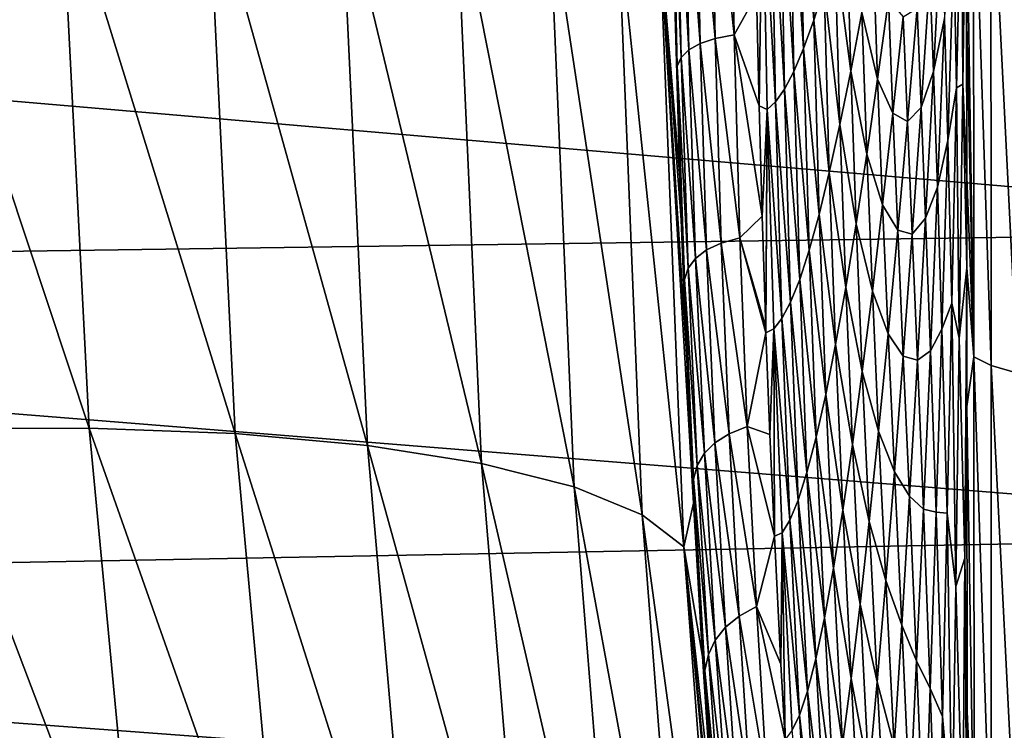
# Model space of a CAD drawing. Header units: metres. Extents: x -128 to 146, y -23 to 80.
# Tile 87 of 113: x 137.26 to 141.48, y -6.12 to -3.08. Entities that reach past the tile are written whole.
import ezdxf

# ---------------------------------------------------------------- set-up
doc = ezdxf.new("R2010")
doc.units = ezdxf.units.M
doc.layers.add('solid_509241_SW0001', color=7, linetype='CONTINUOUS')

msp = doc.modelspace()

# ---------------------------------------------------------------- linework, layer by layer
at = {"layer": 'solid_509241_SW0001'}
for points in [[(140.305984, -2.19089, -50.940231), (140.32309, -3.139906, -50.992653), (140.222946, -2.200448, -46.84515)], [(140.305984, -2.19089, -50.940231), (140.418915, -2.967629, -55.137455), (140.32309, -3.139906, -50.992653)], [(140.601746, -2.243367, -61.611744), (140.645447, -2.158954, -62.923843), (140.663651, -3.077796, -63.146896)], [(140.645447, -2.158954, -62.923843), (140.708588, -2.936073, -64.470123), (140.663651, -3.077796, -63.146896)], [(140.107437, -2.232433, -38.740837), (140.128113, -3.204187, -38.73304), (140.074081, -2.254626, -34.720585)], [(140.156906, -2.214311, -42.780266), (140.176483, -3.177126, -42.783867), (140.107437, -2.232433, -38.740837)], [(140.176483, -3.177126, -42.783867), (140.128113, -3.204187, -38.73304), (140.107437, -2.232433, -38.740837)], [(140.222946, -2.200448, -46.84515), (140.241287, -3.155678, -46.868313), (140.156906, -2.214311, -42.780266)], [(140.241287, -3.155678, -46.868313), (140.176483, -3.177126, -42.783867), (140.156906, -2.214311, -42.780266)], [(140.32309, -3.139906, -50.992653), (140.241287, -3.155678, -46.868313), (140.222946, -2.200448, -46.84515)], [(141.296661, -2.426502, -78.21447), (141.318359, -2.234645, -78.703712), (141.302643, -3.350817, -78.169731)], [(141.302643, -3.350817, -78.169731), (141.318359, -2.234645, -78.703712), (141.319717, -3.749705, -78.464722)], [(141.318359, -2.234645, -78.703712), (141.319092, -3.023121, -78.594658), (141.319717, -3.749705, -78.464722)], [(140.074081, -2.254626, -34.720585), (140.095581, -3.236609, -34.707542), (140.056488, -2.280842, -30.711903)], [(140.128113, -3.204187, -38.73304), (140.095581, -3.236609, -34.707542), (140.074081, -2.254626, -34.720585)], [(140.559708, -2.312123, -60.298183), (140.601746, -2.243367, -61.611744), (140.620255, -3.198114, -61.817249)], [(140.601746, -2.243367, -61.611744), (140.663651, -3.077796, -63.146896), (140.620255, -3.198114, -61.817249)], [(141.350616, -4.519794, -78.475235), (141.318604, -2.48866, -78.672188), (141.349243, -2.275887, -78.874863)], [(141.349243, -2.275887, -78.874863), (141.423569, -2.294721, -79.035957), (141.424454, -4.557376, -78.633232)], [(141.350616, -4.519794, -78.475235), (141.349243, -2.275887, -78.874863), (141.424454, -4.557376, -78.633232)], [(140.056488, -2.280842, -30.711903), (140.078445, -3.27433, -30.697321), (140.068481, -3.009724, -26.815411)], [(140.095581, -3.236609, -34.707542), (140.078445, -3.27433, -30.697321), (140.056488, -2.280842, -30.711903)], [(140.519424, -2.365162, -58.985905), (140.559708, -2.312123, -60.298183), (140.578522, -3.296492, -60.484936)], [(140.559708, -2.312123, -60.298183), (140.620255, -3.198114, -61.817249), (140.578522, -3.296492, -60.484936)], [(141.423569, -2.294721, -79.035957), (141.536469, -2.310713, -79.173164), (141.536957, -4.589384, -78.767952)], [(141.424454, -4.557376, -78.633232), (141.423569, -2.294721, -79.035957), (141.536957, -4.589384, -78.767952)], [(140.444366, -2.425293, -56.376274), (140.480957, -2.402719, -57.677654), (140.500504, -3.427288, -57.826946)], [(140.480957, -2.402719, -57.677654), (140.519424, -2.365162, -58.985905), (140.538589, -3.372798, -59.15361)], [(140.480957, -2.402719, -57.677654), (140.538589, -3.372798, -59.15361), (140.500504, -3.427288, -57.826946)], [(140.519424, -2.365162, -58.985905), (140.578522, -3.296492, -60.484936), (140.538589, -3.372798, -59.15361)], [(136.760834, -2.424541, -22.932087), (137.434097, -2.426376, -23.112694), (137.557114, -4.825218, -22.73189)], [(136.88913, -4.829213, -22.548222), (136.760834, -2.424541, -22.932087), (137.557114, -4.825218, -22.73189)], [(137.434097, -2.426376, -23.112694), (138.065842, -2.44214, -23.406876), (138.183975, -4.849116, -23.02586)], [(137.557114, -4.825218, -22.73189), (137.434097, -2.426376, -23.112694), (138.183975, -4.849116, -23.02586)], [(138.065842, -2.44214, -23.406876), (138.63681, -2.471353, -23.805662), (138.75061, -4.90018, -23.421167)], [(138.183975, -4.849116, -23.02586), (138.065842, -2.44214, -23.406876), (138.75061, -4.90018, -23.421167)], [(140.418915, -2.967629, -55.137455), (140.444366, -2.425293, -56.376274), (140.429459, -3.444537, -55.198288)], [(140.444366, -2.425293, -56.376274), (140.464355, -3.460566, -56.508766), (140.429459, -3.444537, -55.198288)], [(140.444366, -2.425293, -56.376274), (140.500504, -3.427288, -57.826946), (140.464355, -3.460566, -56.508766)], [(141.264755, -2.765637, -77.470924), (141.296661, -2.426502, -78.21447), (141.276062, -3.367151, -77.580841)], [(141.276062, -3.367151, -77.580841), (141.296661, -2.426502, -78.21447), (141.302643, -3.350817, -78.169731)], [(138.63681, -2.471353, -23.805662), (139.129593, -2.513124, -24.296894), (139.239731, -4.976851, -23.90576)], [(138.75061, -4.90018, -23.421167), (138.63681, -2.471353, -23.805662), (139.239731, -4.976851, -23.90576)], [(141.350616, -4.519794, -78.475235), (141.319092, -3.023121, -78.594658), (141.318604, -2.48866, -78.672188)], [(139.129593, -2.513124, -24.296894), (139.529175, -2.56618, -24.865593), (139.636444, -5.076793, -24.464861)], [(139.239731, -4.976851, -23.90576), (139.129593, -2.513124, -24.296894), (139.636444, -5.076793, -24.464861)], [(139.529175, -2.56618, -24.865593), (139.823349, -2.628902, -25.494413), (139.928619, -5.196957, -25.081419)], [(139.636444, -5.076793, -24.464861), (139.529175, -2.56618, -24.865593), (139.928619, -5.196957, -25.081419)], [(140.754929, -2.773861, -65.783173), (140.802505, -2.592444, -67.082397), (140.822357, -3.295886, -67.341537)], [(140.802505, -2.592444, -67.082397), (140.869766, -3.044914, -68.622017), (140.822357, -3.295886, -67.341537)], [(143.681198, -3.976439, 22.653652), (143.682312, -2.658201, 22.845875), (129.853088, -2.789958, 22.830158)], [(139.823349, -2.628902, -25.494413), (140.003174, -2.699378, -26.164185), (140.107361, -5.33368, -25.736637)], [(139.928619, -5.196957, -25.081419), (139.823349, -2.628902, -25.494413), (140.107361, -5.33368, -25.736637)], [(141.162201, -2.88904, -75.264008), (141.212097, -2.650718, -76.382881), (141.17746, -3.296705, -75.461197)], [(141.17746, -3.296705, -75.461197), (141.212097, -2.650718, -76.382881), (141.224533, -3.06972, -76.537788)], [(140.003174, -2.699378, -26.164185), (140.068481, -3.009724, -26.815411), (140.089539, -3.751991, -26.707691)], [(140.003174, -2.699378, -26.164185), (140.089539, -3.751991, -26.707691), (140.095688, -3.932436, -26.677715)], [(140.003174, -2.699378, -26.164185), (140.095688, -3.932436, -26.677715), (140.119263, -4.529956, -26.567535)], [(140.003174, -2.699378, -26.164185), (140.119263, -4.529956, -26.567535), (140.149017, -5.147051, -26.436335)], [(140.107361, -5.33368, -25.736637), (140.003174, -2.699378, -26.164185), (140.149017, -5.147051, -26.436335)], [(140.708588, -2.936073, -64.470123), (140.754929, -2.773861, -65.783173), (140.77594, -3.524876, -66.039818)], [(140.754929, -2.773861, -65.783173), (140.822357, -3.295886, -67.341537), (140.77594, -3.524876, -66.039818)], [(140.869766, -3.044914, -68.622017), (140.917969, -2.774299, -69.877815), (140.937195, -3.330171, -70.127617)], [(140.917969, -2.774299, -69.877815), (140.983994, -2.988347, -71.341614), (140.937195, -3.330171, -70.127617)], [(141.224533, -3.06972, -76.537788), (141.264755, -2.765637, -77.470924), (141.239029, -3.592892, -76.708687)], [(141.239029, -3.592892, -76.708687), (141.264755, -2.765637, -77.470924), (141.276062, -3.367151, -77.580841)], [(143.681198, -3.976439, 22.653652), (129.853088, -2.789958, 22.830158), (129.853088, -4.172044, 22.618444)], [(141.107285, -3.025645, -74.048904), (141.162201, -2.88904, -75.264008), (141.123825, -3.450897, -74.251663)], [(141.123825, -3.450897, -74.251663), (141.162201, -2.88904, -75.264008), (141.17746, -3.296705, -75.461197)], [(140.663651, -3.077796, -63.146896), (140.708588, -2.936073, -64.470123), (140.730682, -3.729917, -64.720795)], [(140.708588, -2.936073, -64.470123), (140.77594, -3.524876, -66.039818), (140.730682, -3.729917, -64.720795)], [(140.32309, -3.139906, -50.992653), (140.418915, -2.967629, -55.137455), (140.429459, -3.444537, -55.198288)], [(140.937195, -3.330171, -70.127617), (140.983994, -2.988347, -71.341614), (141.003067, -3.475967, -71.581612)], [(140.983994, -2.988347, -71.341614), (141.047684, -3.062907, -72.740379), (141.003067, -3.475967, -71.581612)], [(140.078445, -3.27433, -30.697321), (140.089539, -3.751991, -26.707691), (140.068481, -3.009724, -26.815411)], [(141.047684, -3.062907, -72.740379), (141.107285, -3.025645, -74.048904), (141.065552, -3.51108, -72.957726)], [(141.065552, -3.51108, -72.957726), (141.107285, -3.025645, -74.048904), (141.123825, -3.450897, -74.251663)], [(141.350616, -4.519794, -78.475235), (141.319717, -3.749705, -78.464722), (141.319092, -3.023121, -78.594658)], [(140.620255, -3.198114, -61.817249), (140.663651, -3.077796, -63.146896), (140.686768, -3.909442, -63.388744)], [(140.663651, -3.077796, -63.146896), (140.730682, -3.729917, -64.720795), (140.686768, -3.909442, -63.388744)], [(140.822357, -3.295886, -67.341537), (140.869766, -3.044914, -68.622017), (140.89093, -3.65174, -68.881935)], [(140.869766, -3.044914, -68.622017), (140.937195, -3.330171, -70.127617), (140.89093, -3.65174, -68.881935)], [(141.003067, -3.475967, -71.581612), (141.047684, -3.062907, -72.740379), (141.065552, -3.51108, -72.957726)], [(141.17746, -3.296705, -75.461197), (141.224533, -3.06972, -76.537788), (141.194214, -3.792366, -75.661667)], [(141.194214, -3.792366, -75.661667), (141.224533, -3.06972, -76.537788), (141.239029, -3.592892, -76.708687)], [(140.241287, -3.155678, -46.868313), (140.267517, -4.032283, -46.928558), (140.176483, -3.177126, -42.783867)], [(140.32309, -3.139906, -50.992653), (140.347473, -4.009272, -51.08395), (140.241287, -3.155678, -46.868313)], [(140.347473, -4.009272, -51.08395), (140.267517, -4.032283, -46.928558), (140.241287, -3.155678, -46.868313)], [(140.32309, -3.139906, -50.992653), (140.429459, -3.444537, -55.198288), (140.442352, -3.917651, -55.272659)], [(140.32309, -3.139906, -50.992653), (140.442352, -3.917651, -55.272659), (140.347473, -4.009272, -51.08395)], [(140.128113, -3.204187, -38.73304), (140.157364, -4.09793, -38.749016), (140.095581, -3.236609, -34.707542)], [(140.176483, -3.177126, -42.783867), (140.204376, -4.06186, -42.819336), (140.128113, -3.204187, -38.73304)], [(140.204376, -4.06186, -42.819336), (140.157364, -4.09793, -38.749016), (140.128113, -3.204187, -38.73304)], [(140.267517, -4.032283, -46.928558), (140.204376, -4.06186, -42.819336), (140.176483, -3.177126, -42.783867)], [(140.578522, -3.296492, -60.484936), (140.620255, -3.198114, -61.817249), (140.644348, -4.06231, -62.04808)], [(140.620255, -3.198114, -61.817249), (140.686768, -3.909442, -63.388744), (140.644348, -4.06231, -62.04808)], [(140.095581, -3.236609, -34.707542), (140.125824, -4.140188, -34.707989), (140.078445, -3.27433, -30.697321)], [(140.157364, -4.09793, -38.749016), (140.125824, -4.140188, -34.707989), (140.095581, -3.236609, -34.707542)], [(140.078445, -3.27433, -30.697321), (140.109192, -4.188567, -30.684631), (140.089539, -3.751991, -26.707691)], [(140.125824, -4.140188, -34.707989), (140.109192, -4.188567, -30.684631), (140.078445, -3.27433, -30.697321)], [(140.538589, -3.372798, -59.15361), (140.578522, -3.296492, -60.484936), (140.603561, -4.187824, -60.703201)], [(140.578522, -3.296492, -60.484936), (140.644348, -4.06231, -62.04808), (140.603561, -4.187824, -60.703201)], [(140.77594, -3.524876, -66.039818), (140.822357, -3.295886, -67.341537), (140.845398, -3.950066, -67.607712)], [(140.822357, -3.295886, -67.341537), (140.89093, -3.65174, -68.881935), (140.845398, -3.950066, -67.607712)], [(140.89093, -3.65174, -68.881935), (140.937195, -3.330171, -70.127617), (140.958817, -3.869132, -70.384933)], [(140.937195, -3.330171, -70.127617), (141.003067, -3.475967, -71.581612), (140.958817, -3.869132, -70.384933)], [(141.123825, -3.450897, -74.251663), (141.17746, -3.296705, -75.461197), (141.14296, -3.925699, -74.485977)], [(141.14296, -3.925699, -74.485977), (141.17746, -3.296705, -75.461197), (141.194214, -3.792366, -75.661667)], [(140.500504, -3.427288, -57.826946), (140.538589, -3.372798, -59.15361), (140.564545, -4.285748, -59.358402)], [(140.538589, -3.372798, -59.15361), (140.603561, -4.187824, -60.703201), (140.564545, -4.285748, -59.358402)], [(141.239029, -3.592892, -76.708687), (141.276062, -3.367151, -77.580841), (141.255707, -4.289693, -76.876854)], [(141.255707, -4.289693, -76.876854), (141.276062, -3.367151, -77.580841), (141.287338, -4.440557, -77.555923)], [(141.276062, -3.367151, -77.580841), (141.302643, -3.350817, -78.169731), (141.287338, -4.440557, -77.555923)], [(141.287338, -4.440557, -77.555923), (141.302643, -3.350817, -78.169731), (141.320023, -4.13838, -78.383354)], [(141.302643, -3.350817, -78.169731), (141.319717, -3.749705, -78.464722), (141.320023, -4.13838, -78.383354)], [(140.442352, -3.917651, -55.272659), (140.429459, -3.444537, -55.198288), (140.464355, -3.460566, -56.508766)], [(140.458069, -4.39468, -55.363251), (140.442352, -3.917651, -55.272659), (140.464355, -3.460566, -56.508766)], [(140.458069, -4.39468, -55.363251), (140.464355, -3.460566, -56.508766), (140.458862, -4.417051, -55.367905)], [(140.464355, -3.460566, -56.508766), (140.492157, -4.400099, -56.686592), (140.458862, -4.417051, -55.367905)], [(140.464355, -3.460566, -56.508766), (140.500504, -3.427288, -57.826946), (140.527374, -4.3563, -58.018021)], [(140.464355, -3.460566, -56.508766), (140.527374, -4.3563, -58.018021), (140.492157, -4.400099, -56.686592)], [(140.500504, -3.427288, -57.826946), (140.564545, -4.285748, -59.358402), (140.527374, -4.3563, -58.018021)], [(141.065552, -3.51108, -72.957726), (141.123825, -3.450897, -74.251663), (141.085617, -3.994748, -73.19091)], [(141.085617, -3.994748, -73.19091), (141.123825, -3.450897, -74.251663), (141.14296, -3.925699, -74.485977)], [(140.958817, -3.869132, -70.384933), (141.003067, -3.475967, -71.581612), (141.024033, -3.977487, -71.823174)], [(141.003067, -3.475967, -71.581612), (141.065552, -3.51108, -72.957726), (141.024033, -3.977487, -71.823174)], [(140.730682, -3.729917, -64.720795), (140.77594, -3.524876, -66.039818), (140.800781, -4.222508, -66.308746)], [(140.77594, -3.524876, -66.039818), (140.845398, -3.950066, -67.607712), (140.800781, -4.222508, -66.308746)], [(141.024033, -3.977487, -71.823174), (141.065552, -3.51108, -72.957726), (141.085617, -3.994748, -73.19091)], [(141.194214, -3.792366, -75.661667), (141.239029, -3.592892, -76.708687), (141.213547, -4.400895, -75.882568)], [(141.213547, -4.400895, -75.882568), (141.239029, -3.592892, -76.708687), (141.255707, -4.289693, -76.876854)], [(140.845398, -3.950066, -67.607712), (140.89093, -3.65174, -68.881935), (140.915054, -4.238927, -69.153008)], [(140.89093, -3.65174, -68.881935), (140.958817, -3.869132, -70.384933), (140.915054, -4.238927, -69.153008)], [(140.109192, -4.188567, -30.684631), (140.095688, -3.932436, -26.677715), (140.089539, -3.751991, -26.707691)], [(140.686768, -3.909442, -63.388744), (140.730682, -3.729917, -64.720795), (140.757248, -4.466835, -64.989357)], [(140.730682, -3.729917, -64.720795), (140.800781, -4.222508, -66.308746), (140.757248, -4.466835, -64.989357)], [(141.350616, -4.519794, -78.475235), (141.320023, -4.13838, -78.383354), (141.319717, -3.749705, -78.464722)], [(141.14296, -3.925699, -74.485977), (141.194214, -3.792366, -75.661667), (141.164108, -4.494864, -74.727814)], [(141.164108, -4.494864, -74.727814), (141.194214, -3.792366, -75.661667), (141.213547, -4.400895, -75.882568)], [(140.915054, -4.238927, -69.153008), (140.958817, -3.869132, -70.384933), (140.982849, -4.421092, -70.64743)], [(140.958817, -3.869132, -70.384933), (141.024033, -3.977487, -71.823174), (140.982849, -4.421092, -70.64743)], [(140.347473, -4.009272, -51.08395), (140.442352, -3.917651, -55.272659), (140.458069, -4.39468, -55.363251)], [(140.644348, -4.06231, -62.04808), (140.686768, -3.909442, -63.388744), (140.714981, -4.681251, -63.654209)], [(140.686768, -3.909442, -63.388744), (140.757248, -4.466835, -64.989357), (140.714981, -4.681251, -63.654209)], [(140.109192, -4.188567, -30.684631), (140.130707, -4.783126, -26.645121), (140.095688, -3.932436, -26.677715)], [(140.119263, -4.529956, -26.567535), (140.095688, -3.932436, -26.677715), (140.130707, -4.783126, -26.645121)], [(140.800781, -4.222508, -66.308746), (140.845398, -3.950066, -67.607712), (140.871964, -4.582119, -67.889191)], [(140.845398, -3.950066, -67.607712), (140.915054, -4.238927, -69.153008), (140.871964, -4.582119, -67.889191)], [(141.085617, -3.994748, -73.19091), (141.14296, -3.925699, -74.485977), (141.108688, -4.533679, -73.458633)], [(141.108688, -4.533679, -73.458633), (141.14296, -3.925699, -74.485977), (141.164108, -4.494864, -74.727814)], [(143.680252, -5.281326, 22.385433), (143.681198, -3.976439, 22.653652), (129.853088, -4.172044, 22.618444)], [(140.347473, -4.009272, -51.08395), (140.379105, -4.818359, -51.213375), (140.267517, -4.032283, -46.928558)], [(140.347473, -4.009272, -51.08395), (140.458069, -4.39468, -55.363251), (140.458862, -4.417051, -55.367905)], [(140.347473, -4.009272, -51.08395), (140.458862, -4.417051, -55.367905), (140.379105, -4.818359, -51.213375)], [(140.982849, -4.421092, -70.64743), (141.024033, -3.977487, -71.823174), (141.047638, -4.516662, -72.083504)], [(141.024033, -3.977487, -71.823174), (141.085617, -3.994748, -73.19091), (141.047638, -4.516662, -72.083504)], [(141.047638, -4.516662, -72.083504), (141.085617, -3.994748, -73.19091), (141.108688, -4.533679, -73.458633)], [(140.267517, -4.032283, -46.928558), (140.30162, -4.84971, -47.024719), (140.204376, -4.06186, -42.819336)], [(140.379105, -4.818359, -51.213375), (140.30162, -4.84971, -47.024719), (140.267517, -4.032283, -46.928558)], [(140.204376, -4.06186, -42.819336), (140.240555, -4.888078, -42.885395), (140.157364, -4.09793, -38.749016)], [(140.30162, -4.84971, -47.024719), (140.240555, -4.888078, -42.885395), (140.204376, -4.06186, -42.819336)], [(140.603561, -4.187824, -60.703201), (140.644348, -4.06231, -62.04808), (140.674149, -4.864414, -62.30814)], [(140.644348, -4.06231, -62.04808), (140.714981, -4.681251, -63.654209), (140.674149, -4.864414, -62.30814)], [(140.157364, -4.09793, -38.749016), (140.19519, -4.933387, -38.787628), (140.125824, -4.140188, -34.707989)], [(140.240555, -4.888078, -42.885395), (140.19519, -4.933387, -38.787628), (140.157364, -4.09793, -38.749016)], [(143.680252, -5.281326, 22.385433), (129.853088, -4.172044, 22.618444), (129.853088, -5.538712, 22.323143)], [(140.125824, -4.140188, -34.707989), (140.16478, -4.985285, -34.721134), (140.109192, -4.188567, -30.684631)], [(140.19519, -4.933387, -38.787628), (140.16478, -4.985285, -34.721134), (140.125824, -4.140188, -34.707989)], [(141.287338, -4.440557, -77.555923), (141.320023, -4.13838, -78.383354), (141.310959, -5.383179, -77.827217)], [(141.310959, -5.383179, -77.827217), (141.320023, -4.13838, -78.383354), (141.320465, -4.733153, -78.242577)], [(141.350616, -4.519794, -78.475235), (141.320465, -4.733153, -78.242577), (141.320023, -4.13838, -78.383354)], [(140.109192, -4.188567, -30.684631), (140.148758, -5.043714, -30.673508), (140.130707, -4.783126, -26.645121)], [(140.16478, -4.985285, -34.721134), (140.148758, -5.043714, -30.673508), (140.109192, -4.188567, -30.684631)], [(140.564545, -4.285748, -59.358402), (140.603561, -4.187824, -60.703201), (140.634903, -5.015463, -60.955956)], [(140.603561, -4.187824, -60.703201), (140.674149, -4.864414, -62.30814), (140.634903, -5.015463, -60.955956)], [(140.757248, -4.466835, -64.989357), (140.800781, -4.222508, -66.308746), (140.829727, -4.895839, -66.597481)], [(140.800781, -4.222508, -66.308746), (140.871964, -4.582119, -67.889191), (140.829727, -4.895839, -66.597481)], [(140.871964, -4.582119, -67.889191), (140.915054, -4.238927, -69.153008), (140.942139, -4.838229, -69.433311)], [(140.915054, -4.238927, -69.153008), (140.982849, -4.421092, -70.64743), (140.942139, -4.838229, -69.433311)], [(140.527374, -4.3563, -58.018021), (140.564545, -4.285748, -59.358402), (140.597366, -5.134033, -59.60236)], [(140.564545, -4.285748, -59.358402), (140.634903, -5.015463, -60.955956), (140.597366, -5.134033, -59.60236)], [(141.213547, -4.400895, -75.882568), (141.255707, -4.289693, -76.876854), (141.235641, -5.189223, -76.103882)], [(141.235641, -5.189223, -76.103882), (141.255707, -4.289693, -76.876854), (141.272308, -5.504596, -76.859428)], [(141.255707, -4.289693, -76.876854), (141.287338, -4.440557, -77.555923), (141.272308, -5.504596, -76.859428)], [(140.492157, -4.400099, -56.686592), (140.527374, -4.3563, -58.018021), (140.56163, -5.220243, -58.252132)], [(140.527374, -4.3563, -58.018021), (140.597366, -5.134033, -59.60236), (140.56163, -5.220243, -58.252132)], [(140.379105, -4.818359, -51.213375), (140.458862, -4.417051, -55.367905), (140.475906, -4.853192, -55.466167)], [(140.475906, -4.853192, -55.466167), (140.458862, -4.417051, -55.367905), (140.492157, -4.400099, -56.686592)], [(140.475906, -4.853192, -55.466167), (140.492157, -4.400099, -56.686592), (140.495438, -5.289065, -55.578838)], [(140.492157, -4.400099, -56.686592), (140.56163, -5.220243, -58.252132), (140.527786, -5.274651, -56.910301)], [(140.492157, -4.400099, -56.686592), (140.527786, -5.274651, -56.910301), (140.495438, -5.289065, -55.578838)], [(140.942139, -4.838229, -69.433311), (140.982849, -4.421092, -70.64743), (141.010025, -5.012691, -70.93177)], [(140.982849, -4.421092, -70.64743), (141.047638, -4.516662, -72.083504), (141.010025, -5.012691, -70.93177)], [(141.164108, -4.494864, -74.727814), (141.213547, -4.400895, -75.882568), (141.188339, -5.185184, -74.994064)], [(141.188339, -5.185184, -74.994064), (141.213547, -4.400895, -75.882568), (141.235641, -5.189223, -76.103882)], [(140.714981, -4.681251, -63.654209), (140.757248, -4.466835, -64.989357), (140.788513, -5.177646, -65.282425)], [(140.757248, -4.466835, -64.989357), (140.829727, -4.895839, -66.597481), (140.788513, -5.177646, -65.282425)], [(141.272308, -5.504596, -76.859428), (141.287338, -4.440557, -77.555923), (141.310959, -5.383179, -77.827217)], [(141.108688, -4.533679, -73.458633), (141.164108, -4.494864, -74.727814), (141.134277, -5.172949, -73.7379)], [(141.134277, -5.172949, -73.7379), (141.164108, -4.494864, -74.727814), (141.188339, -5.185184, -74.994064)], [(140.149017, -5.147051, -26.436335), (140.119263, -4.529956, -26.567535), (140.130707, -4.783126, -26.645121)], [(141.010025, -5.012691, -70.93177), (141.047638, -4.516662, -72.083504), (141.074692, -5.116512, -72.381119)], [(141.047638, -4.516662, -72.083504), (141.108688, -4.533679, -73.458633), (141.074692, -5.116512, -72.381119)], [(141.074692, -5.116512, -72.381119), (141.108688, -4.533679, -73.458633), (141.134277, -5.172949, -73.7379)], [(141.351654, -6.70187, -77.817116), (141.320465, -4.733153, -78.242577), (141.350616, -4.519794, -78.475235)], [(141.350616, -4.519794, -78.475235), (141.424454, -4.557376, -78.633232), (141.42514, -6.75768, -77.969803)], [(141.351654, -6.70187, -77.817116), (141.350616, -4.519794, -78.475235), (141.42514, -6.75768, -77.969803)], [(141.424454, -4.557376, -78.633232), (141.536957, -4.589384, -78.767952), (141.537323, -6.805275, -78.100098)], [(141.42514, -6.75768, -77.969803), (141.424454, -4.557376, -78.633232), (141.537323, -6.805275, -78.100098)], [(140.829727, -4.895839, -66.597481), (140.871964, -4.582119, -67.889191), (140.902084, -5.225486, -68.184303)], [(140.871964, -4.582119, -67.889191), (140.942139, -4.838229, -69.433311), (140.902084, -5.225486, -68.184303)], [(140.674149, -4.864414, -62.30814), (140.714981, -4.681251, -63.654209), (140.748489, -5.425546, -63.948898)], [(140.714981, -4.681251, -63.654209), (140.788513, -5.177646, -65.282425), (140.748489, -5.425546, -63.948898)], [(141.310959, -5.383179, -77.827217), (141.320465, -4.733153, -78.242577), (141.321335, -6.039742, -77.862175)], [(141.351654, -6.70187, -77.817116), (141.321335, -6.039742, -77.862175), (141.320465, -4.733153, -78.242577)], [(140.148758, -5.043714, -30.673508), (140.173431, -5.584307, -26.606182), (140.130707, -4.783126, -26.645121)], [(140.149017, -5.147051, -26.436335), (140.130707, -4.783126, -26.645121), (140.173431, -5.584307, -26.606182)], [(136.88913, -4.829213, -22.548222), (137.557114, -4.825218, -22.73189), (137.778564, -7.172467, -22.101709)], [(137.117767, -7.172791, -21.915112), (136.88913, -4.829213, -22.548222), (137.778564, -7.172467, -22.101709)], [(137.557114, -4.825218, -22.73189), (138.183975, -4.849116, -23.02586), (138.398758, -7.21252, -22.393652)], [(137.778564, -7.172467, -22.101709), (137.557114, -4.825218, -22.73189), (138.398758, -7.21252, -22.393652)], [(138.183975, -4.849116, -23.02586), (138.75061, -4.90018, -23.421167), (138.959427, -7.291728, -22.782036)], [(138.398758, -7.21252, -22.393652), (138.183975, -4.849116, -23.02586), (138.959427, -7.291728, -22.782036)], [(140.30162, -4.84971, -47.024719), (140.343582, -5.631166, -47.155392), (140.240555, -4.888078, -42.885395)], [(140.379105, -4.818359, -51.213375), (140.417969, -5.59029, -51.380024), (140.30162, -4.84971, -47.024719)], [(140.417969, -5.59029, -51.380024), (140.343582, -5.631166, -47.155392), (140.30162, -4.84971, -47.024719)], [(140.379105, -4.818359, -51.213375), (140.475906, -4.853192, -55.466167), (140.495438, -5.289065, -55.578838)], [(140.379105, -4.818359, -51.213375), (140.495438, -5.289065, -55.578838), (140.417969, -5.59029, -51.380024)], [(140.902084, -5.225486, -68.184303), (140.942139, -4.838229, -69.433311), (140.972885, -5.479013, -69.738647)], [(140.942139, -4.838229, -69.433311), (141.010025, -5.012691, -70.93177), (140.972885, -5.479013, -69.738647)], [(140.240555, -4.888078, -42.885395), (140.285019, -5.679128, -42.980503), (140.19519, -4.933387, -38.787628)], [(140.343582, -5.631166, -47.155392), (140.285019, -5.679128, -42.980503), (140.240555, -4.888078, -42.885395)], [(140.634903, -5.015463, -60.955956), (140.674149, -4.864414, -62.30814), (140.709839, -5.638016, -62.601967)], [(140.674149, -4.864414, -62.30814), (140.748489, -5.425546, -63.948898), (140.709839, -5.638016, -62.601967)], [(140.788513, -5.177646, -65.282425), (140.829727, -4.895839, -66.597481), (140.862823, -5.579824, -66.904503)], [(140.829727, -4.895839, -66.597481), (140.902084, -5.225486, -68.184303), (140.862823, -5.579824, -66.904503)], [(138.75061, -4.90018, -23.421167), (139.239731, -4.976851, -23.90576), (139.443481, -7.407676, -23.25502)], [(138.959427, -7.291728, -22.782036), (138.75061, -4.90018, -23.421167), (139.443481, -7.407676, -23.25502)], [(140.19519, -4.933387, -38.787628), (140.241547, -5.734096, -38.847515), (140.16478, -4.985285, -34.721134)], [(140.285019, -5.679128, -42.980503), (140.241547, -5.734096, -38.847515), (140.19519, -4.933387, -38.787628)], [(139.239731, -4.976851, -23.90576), (139.636444, -5.076793, -24.464861), (139.836166, -7.556828, -23.798182)], [(139.443481, -7.407676, -23.25502), (139.239731, -4.976851, -23.90576), (139.836166, -7.556828, -23.798182)], [(140.16478, -4.985285, -34.721134), (140.212433, -5.795677, -34.746037), (140.148758, -5.043714, -30.673508)], [(140.241547, -5.734096, -38.847515), (140.212433, -5.795677, -34.746037), (140.16478, -4.985285, -34.721134)], [(140.597366, -5.134033, -59.60236), (140.634903, -5.015463, -60.955956), (140.672668, -5.814025, -61.246655)], [(140.634903, -5.015463, -60.955956), (140.709839, -5.638016, -62.601967), (140.672668, -5.814025, -61.246655)], [(140.972885, -5.479013, -69.738647), (141.010025, -5.012691, -70.93177), (141.041077, -5.670071, -71.255905)], [(141.010025, -5.012691, -70.93177), (141.074692, -5.116512, -72.381119), (141.041077, -5.670071, -71.255905)], [(140.148758, -5.043714, -30.673508), (140.197113, -5.863831, -30.663559), (140.173431, -5.584307, -26.606182)], [(140.212433, -5.795677, -34.746037), (140.197113, -5.863831, -30.663559), (140.148758, -5.043714, -30.673508)], [(139.636444, -5.076793, -24.464861), (139.928619, -5.196957, -25.081419), (140.125504, -7.734636, -24.394955)], [(139.836166, -7.556828, -23.798182), (139.636444, -5.076793, -24.464861), (140.125504, -7.734636, -24.394955)], [(140.107361, -5.33368, -25.736637), (140.149017, -5.147051, -26.436335), (140.186905, -5.804467, -26.277288)], [(140.186905, -5.804467, -26.277288), (140.149017, -5.147051, -26.436335), (140.173431, -5.584307, -26.606182)], [(140.56163, -5.220243, -58.252132), (140.597366, -5.134033, -59.60236), (140.637131, -5.953048, -59.887897)], [(140.597366, -5.134033, -59.60236), (140.672668, -5.814025, -61.246655), (140.637131, -5.953048, -59.887897)], [(141.041077, -5.670071, -71.255905), (141.074692, -5.116512, -72.381119), (141.104782, -5.822273, -72.694099)], [(141.074692, -5.116512, -72.381119), (141.134277, -5.172949, -73.7379), (141.104782, -5.822273, -72.694099)], [(140.748489, -5.425546, -63.948898), (140.788513, -5.177646, -65.282425), (140.824524, -5.898634, -65.598549)], [(140.788513, -5.177646, -65.282425), (140.862823, -5.579824, -66.904503), (140.824524, -5.898634, -65.598549)], [(141.104782, -5.822273, -72.694099), (141.134277, -5.172949, -73.7379), (141.163437, -5.941219, -74.04512)], [(141.134277, -5.172949, -73.7379), (141.188339, -5.185184, -74.994064), (141.163437, -5.941219, -74.04512)], [(141.163437, -5.941219, -74.04512), (141.188339, -5.185184, -74.994064), (141.215866, -6.060986, -75.263741)], [(141.188339, -5.185184, -74.994064), (141.235641, -5.189223, -76.103882), (141.215866, -6.060986, -75.263741)], [(141.215866, -6.060986, -75.263741), (141.235641, -5.189223, -76.103882), (141.257553, -6.537113, -76.08239)], [(141.235641, -5.189223, -76.103882), (141.272308, -5.504596, -76.859428), (141.257553, -6.537113, -76.08239)], [(139.928619, -5.196957, -25.081419), (140.107361, -5.33368, -25.736637), (140.302658, -7.935678, -25.027145)], [(140.125504, -7.734636, -24.394955), (139.928619, -5.196957, -25.081419), (140.302658, -7.935678, -25.027145)], [(140.527786, -5.274651, -56.910301), (140.56163, -5.220243, -58.252132), (140.603302, -6.055056, -58.530739)], [(140.56163, -5.220243, -58.252132), (140.637131, -5.953048, -59.887897), (140.603302, -6.055056, -58.530739)], [(140.862823, -5.579824, -66.904503), (140.902084, -5.225486, -68.184303), (140.936371, -5.912069, -68.50769)], [(140.902084, -5.225486, -68.184303), (140.972885, -5.479013, -69.738647), (140.936371, -5.912069, -68.50769)], [(140.523483, -5.837306, -55.740589), (140.495438, -5.289065, -55.578838), (140.527786, -5.274651, -56.910301)], [(140.523483, -5.837306, -55.740589), (140.527786, -5.274651, -56.910301), (140.541626, -6.159547, -55.845253)], [(140.527786, -5.274651, -56.910301), (140.603302, -6.055056, -58.530739), (140.571259, -6.120475, -57.180542)], [(140.527786, -5.274651, -56.910301), (140.571259, -6.120475, -57.180542), (140.541626, -6.159547, -55.845253)], [(143.679413, -6.568477, 22.042122), (143.680252, -5.281326, 22.385433), (129.853088, -5.538712, 22.323143)], [(140.417969, -5.59029, -51.380024), (140.495438, -5.289065, -55.578838), (140.523483, -5.837306, -55.740589)], [(140.107361, -5.33368, -25.736637), (140.186905, -5.804467, -26.277288), (140.231659, -6.473604, -26.095583)], [(140.107361, -5.33368, -25.736637), (140.231659, -6.473604, -26.095583), (140.280243, -7.12492, -25.901054)], [(140.107361, -5.33368, -25.736637), (140.280243, -7.12492, -25.901054), (140.343979, -7.916482, -25.642141)], [(140.302658, -7.935678, -25.027145), (140.107361, -5.33368, -25.736637), (140.343979, -7.916482, -25.642141)], [(141.272308, -5.504596, -76.859428), (141.310959, -5.383179, -77.827217), (141.302399, -6.569534, -77.19516)], [(141.302399, -6.569534, -77.19516), (141.310959, -5.383179, -77.827217), (141.321808, -6.837106, -77.57991)], [(141.310959, -5.383179, -77.827217), (141.321335, -6.039742, -77.862175), (141.321808, -6.837106, -77.57991)], [(140.709839, -5.638016, -62.601967), (140.748489, -5.425546, -63.948898), (140.787338, -6.179755, -64.271393)], [(140.748489, -5.425546, -63.948898), (140.824524, -5.898634, -65.598549), (140.787338, -6.179755, -64.271393)], [(140.936371, -5.912069, -68.50769), (140.972885, -5.479013, -69.738647), (141.00795, -6.190372, -70.086044)], [(140.972885, -5.479013, -69.738647), (141.041077, -5.670071, -71.255905), (141.00795, -6.190372, -70.086044)], [(141.257553, -6.537113, -76.08239), (141.272308, -5.504596, -76.859428), (141.302399, -6.569534, -77.19516)], [(143.679413, -6.568477, 22.042122), (129.853088, -5.538712, 22.323143), (129.853088, -6.88491, 21.945341)], [(140.197113, -5.863831, -30.663559), (140.224167, -6.366999, -26.558584), (140.173431, -5.584307, -26.606182)], [(140.186905, -5.804467, -26.277288), (140.173431, -5.584307, -26.606182), (140.224167, -6.366999, -26.558584)], [(140.417969, -5.59029, -51.380024), (140.46405, -6.351124, -51.582878), (140.343582, -5.631166, -47.155392)], [(140.417969, -5.59029, -51.380024), (140.523483, -5.837306, -55.740589), (140.541626, -6.159547, -55.845253)], [(140.417969, -5.59029, -51.380024), (140.541626, -6.159547, -55.845253), (140.46405, -6.351124, -51.582878)], [(140.824524, -5.898634, -65.598549), (140.862823, -5.579824, -66.904503), (140.900604, -6.308674, -67.24305)], [(140.862823, -5.579824, -66.904503), (140.936371, -5.912069, -68.50769), (140.900604, -6.308674, -67.24305)], [(140.343582, -5.631166, -47.155392), (140.393341, -6.402812, -47.318993), (140.285019, -5.679128, -42.980503)], [(140.46405, -6.351124, -51.582878), (140.393341, -6.402812, -47.318993), (140.343582, -5.631166, -47.155392)], [(140.672668, -5.814025, -61.246655), (140.709839, -5.638016, -62.601967), (140.751419, -6.421493, -62.928165)], [(140.709839, -5.638016, -62.601967), (140.787338, -6.179755, -64.271393), (140.751419, -6.421493, -62.928165)], [(140.285019, -5.679128, -42.980503), (140.337708, -6.461325, -43.10294), (140.241547, -5.734096, -38.847515)], [(140.393341, -6.402812, -47.318993), (140.337708, -6.461325, -43.10294), (140.285019, -5.679128, -42.980503)], [(141.00795, -6.190372, -70.086044), (141.041077, -5.670071, -71.255905), (141.075684, -6.438534, -71.599045)], [(141.041077, -5.670071, -71.255905), (141.104782, -5.822273, -72.694099), (141.075684, -6.438534, -71.599045)], [(140.241547, -5.734096, -38.847515), (140.296448, -6.526586, -38.927155), (140.212433, -5.795677, -34.746037)], [(140.337708, -6.461325, -43.10294), (140.296448, -6.526586, -38.927155), (140.241547, -5.734096, -38.847515)], [(140.231659, -6.473604, -26.095583), (140.186905, -5.804467, -26.277288), (140.224167, -6.366999, -26.558584)], [(140.212433, -5.795677, -34.746037), (140.268814, -6.598161, -34.781631), (140.197113, -5.863831, -30.663559)], [(140.296448, -6.526586, -38.927155), (140.268814, -6.598161, -34.781631), (140.212433, -5.795677, -34.746037)], [(140.637131, -5.953048, -59.887897), (140.672668, -5.814025, -61.246655), (140.716873, -6.622639, -61.573963)], [(140.672668, -5.814025, -61.246655), (140.751419, -6.421493, -62.928165), (140.716873, -6.622639, -61.573963)], [(141.075684, -6.438534, -71.599045), (141.104782, -5.822273, -72.694099), (141.138885, -6.664423, -73.038132)], [(141.104782, -5.822273, -72.694099), (141.163437, -5.941219, -74.04512), (141.138885, -6.664423, -73.038132)], [(140.197113, -5.863831, -30.663559), (140.254272, -6.676035, -30.654348), (140.224167, -6.366999, -26.558584)], [(140.268814, -6.598161, -34.781631), (140.254272, -6.676035, -30.654348), (140.197113, -5.863831, -30.663559)], [(140.787338, -6.179755, -64.271393), (140.824524, -5.898634, -65.598549), (140.865723, -6.66607, -65.949356)], [(140.824524, -5.898634, -65.598549), (140.900604, -6.308674, -67.24305), (140.865723, -6.66607, -65.949356)], [(140.900604, -6.308674, -67.24305), (140.936371, -5.912069, -68.50769), (140.975418, -6.673705, -68.87516)], [(140.936371, -5.912069, -68.50769), (141.00795, -6.190372, -70.086044), (140.975418, -6.673705, -68.87516)], [(141.138885, -6.664423, -73.038132), (141.163437, -5.941219, -74.04512), (141.196396, -6.900171, -74.358673)], [(141.163437, -5.941219, -74.04512), (141.215866, -6.060986, -75.263741), (141.196396, -6.900171, -74.358673)], [(140.603302, -6.055056, -58.530739), (140.637131, -5.953048, -59.887897), (140.683838, -6.782484, -60.213806)], [(140.637131, -5.953048, -59.887897), (140.716873, -6.622639, -61.573963), (140.683838, -6.782484, -60.213806)], [(140.571259, -6.120475, -57.180542), (140.603302, -6.055056, -58.530739), (140.65239, -6.90081, -58.852879)], [(140.603302, -6.055056, -58.530739), (140.683838, -6.782484, -60.213806), (140.65239, -6.90081, -58.852879)], [(141.196396, -6.900171, -74.358673), (141.215866, -6.060986, -75.263741), (141.243088, -7.532319, -75.227386)], [(141.215866, -6.060986, -75.263741), (141.257553, -6.537113, -76.08239), (141.243088, -7.532319, -75.227386)], [(141.351654, -6.70187, -77.817116), (141.321808, -6.837106, -77.57991), (141.321335, -6.039742, -77.862175)]]:
    msp.add_3dface(points, dxfattribs=at)

doc.saveas('drawing.dxf')
